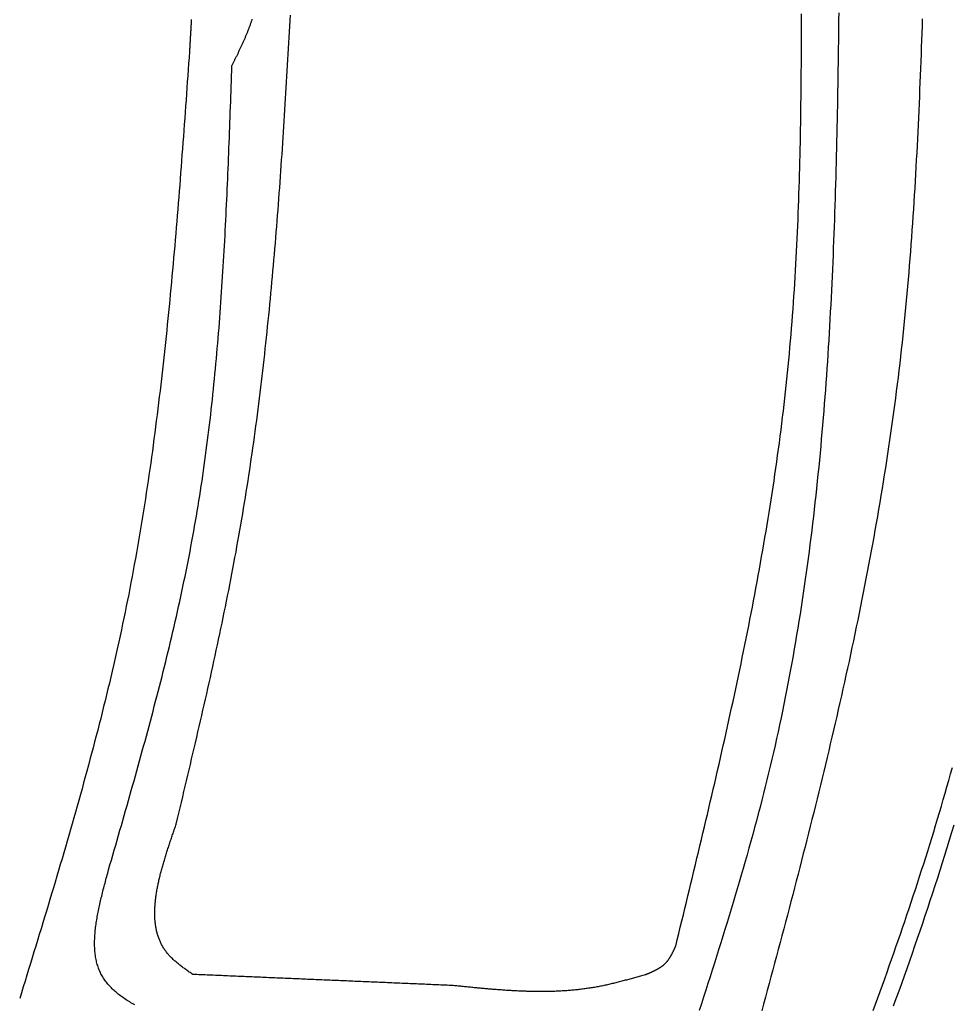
# Model space of a CAD drawing. Extents: x 715 to 7297, y 217 to 5760.
# Tile 77 of 89: x 5252 to 5755, y 3511 to 4042. Entities that reach past the tile are written whole.
import ezdxf

# ---------------------------------------------------------------- set-up
doc = ezdxf.new("R2010")
doc.units = 0
doc.layers.add('CAR', color=1, linetype='CONTINUOUS')

msp = doc.modelspace()

# ---------------------------------------------------------------- linework, layer by layer
at = {"layer": 'CAR'}
for points in [[(5336.19, 3607.72, 0), (5336.88, 3610.64, 0), (5337.58, 3613.57, 0), (5338.27, 3616.49, 0), (5338.97, 3619.42, 0), (5339.67, 3622.34, 0), (5340.36, 3625.27, 0), (5341.05, 3628.2, 0), (5341.75, 3631.12, 0), (5342.44, 3634.05, 0), (5343.13, 3636.98, 0), (5343.82, 3639.9, 0), (5344.51, 3642.83, 0), (5345.2, 3645.76, 0), (5345.88, 3648.68, 0), (5346.56, 3651.61, 0), (5347.25, 3654.54, 0), (5347.93, 3657.47, 0), (5348.6, 3660.4, 0), (5349.28, 3663.33, 0), (5349.95, 3666.25, 0), (5350.62, 3669.18, 0), (5351.29, 3672.11, 0), (5351.96, 3675.04, 0), (5352.62, 3677.98, 0), (5353.28, 3680.91, 0), (5353.93, 3683.84, 0), (5354.59, 3686.77, 0), (5355.24, 3689.7, 0), (5355.88, 3692.64, 0), (5356.52, 3695.57, 0), (5357.16, 3698.51, 0), (5357.8, 3701.44, 0), (5358.43, 3704.38, 0), (5359.06, 3707.31, 0), (5359.68, 3710.25, 0), (5360.3, 3713.19, 0), (5360.91, 3716.13, 0), (5361.52, 3719.07, 0), (5362.12, 3722.01, 0), (5362.72, 3724.95, 0), (5363.32, 3727.89, 0), (5363.91, 3730.83, 0), (5364.49, 3733.77, 0), (5365.07, 3736.72, 0), (5365.64, 3739.66, 0), (5366.21, 3742.61, 0), (5366.77, 3745.55, 0), (5367.33, 3748.5, 0), (5367.88, 3751.45, 0), (5368.43, 3754.4, 0), (5368.96, 3757.35, 0), (5369.5, 3760.3, 0), (5370.02, 3763.25, 0), (5370.54, 3766.2, 0), (5371.05, 3769.16, 0), (5371.56, 3772.11, 0), (5372.06, 3775.07, 0), (5372.55, 3778.03, 0), (5373.03, 3780.98, 0), (5373.51, 3783.94, 0), (5373.98, 3786.9, 0), (5374.45, 3789.86, 0), (5374.91, 3792.83, 0), (5375.36, 3795.79, 0), (5375.81, 3798.75, 0), (5376.25, 3801.72, 0), (5376.69, 3804.68, 0), (5377.12, 3807.65, 0), (5377.54, 3810.62, 0), (5377.96, 3813.59, 0), (5378.37, 3816.56, 0), (5378.78, 3819.53, 0), (5379.18, 3822.5, 0), (5379.57, 3825.47, 0), (5379.96, 3828.44, 0), (5380.35, 3831.42, 0), (5380.73, 3834.39, 0), (5381.1, 3837.37, 0), (5381.47, 3840.34, 0), (5381.83, 3843.32, 0), (5382.19, 3846.3, 0), (5382.54, 3849.28, 0), (5382.89, 3852.26, 0), (5383.23, 3855.24, 0), (5383.57, 3858.22, 0), (5383.9, 3861.2, 0), (5384.23, 3864.18, 0), (5384.56, 3867.16, 0), (5384.87, 3870.15, 0), (5385.19, 3873.13, 0), (5385.5, 3876.12, 0), (5385.81, 3879.1, 0), (5386.11, 3882.09, 0), (5386.4, 3885.08, 0), (5386.7, 3888.06, 0), (5386.99, 3891.05, 0), (5387.27, 3894.04, 0), (5387.55, 3897.03, 0), (5387.83, 3900.02, 0), (5388.1, 3903.01, 0), (5388.37, 3906, 0), (5388.64, 3909, 0), (5388.9, 3911.99, 0), (5389.16, 3914.98, 0), (5389.41, 3917.98, 0), (5389.66, 3920.97, 0), (5389.91, 3923.96, 0), (5390.15, 3926.96, 0), (5390.39, 3929.96, 0), (5390.63, 3932.95, 0), (5390.87, 3935.95, 0), (5391.1, 3938.95, 0), (5391.33, 3941.94, 0), (5391.55, 3944.94, 0), (5391.77, 3947.94, 0), (5391.99, 3950.94, 0), (5392.21, 3953.94, 0), (5392.42, 3956.94, 0), (5392.64, 3959.94, 0), (5392.84, 3962.94, 0), (5393.05, 3965.94, 0), (5393.25, 3968.94, 0), (5393.46, 3971.94, 0), (5393.66, 3974.95, 0), (5393.85, 3977.95, 0), (5394.05, 3980.95, 0), (5394.24, 3983.95, 0), (5394.43, 3986.96, 0), (5394.62, 3989.96, 0), (5394.8, 3992.97, 0), (5394.99, 3995.97, 0), (5395.17, 3998.98, 0), (5395.35, 4001.98, 0), (5395.53, 4004.99, 0), (5395.71, 4007.99, 0), (5395.89, 4011, 0), (5396.06, 4014, 0), (5396.23, 4017.01, 0), (5396.41, 4020.01, 0), (5396.58, 4023.02, 0), (5396.75, 4026.03, 0), (5396.91, 4029.04, 0), (5397.08, 4032.04, 0), (5397.25, 4035.05, 0), (5397.41, 4038.06, 0), (5397.58, 4041.06, 0), (5397.74, 4044.07, 0)], [(5344.33, 4041.74, 0), (5344.31, 4041.28, 0), (5344.28, 4040.81, 0), (5344.25, 4040.34, 0), (5344.22, 4039.88, 0), (5344.2, 4039.41, 0), (5344.17, 4038.94, 0), (5344.14, 4038.47, 0), (5344.12, 4038.01, 0), (5344.09, 4037.54, 0), (5344.06, 4037.07, 0), (5344.04, 4036.6, 0), (5344.01, 4036.14, 0), (5343.98, 4035.67, 0), (5343.95, 4035.2, 0), (5343.93, 4034.74, 0), (5343.9, 4034.27, 0), (5343.87, 4033.8, 0), (5343.85, 4033.33, 0), (5343.82, 4032.87, 0), (5343.79, 4032.4, 0), (5343.77, 4031.93, 0), (5343.74, 4031.47, 0), (5343.71, 4031, 0), (5343.69, 4030.53, 0), (5343.66, 4030.06, 0), (5343.63, 4029.6, 0), (5343.6, 4029.13, 0), (5343.58, 4028.66, 0), (5343.55, 4028.19, 0), (5343.52, 4027.73, 0), (5343.5, 4027.26, 0), (5343.47, 4026.79, 0), (5343.44, 4026.33, 0), (5343.42, 4025.86, 0), (5343.39, 4025.39, 0), (5343.36, 4024.92, 0), (5343.33, 4024.46, 0)], [(5377.05, 4041.78, 0), (5376.92, 4041.39, 0), (5376.8, 4041, 0), (5376.67, 4040.62, 0), (5376.53, 4040.23, 0), (5376.4, 4039.85, 0), (5376.27, 4039.46, 0), (5376.13, 4039.08, 0), (5375.99, 4038.69, 0), (5375.85, 4038.31, 0), (5375.71, 4037.93, 0), (5375.57, 4037.54, 0), (5375.43, 4037.16, 0), (5375.28, 4036.78, 0), (5375.14, 4036.39, 0), (5374.99, 4036.01, 0), (5374.84, 4035.63, 0), (5374.69, 4035.25, 0), (5374.54, 4034.87, 0), (5374.38, 4034.49, 0), (5374.23, 4034.11, 0), (5374.07, 4033.73, 0), (5373.92, 4033.35, 0), (5373.76, 4032.97, 0), (5373.6, 4032.59, 0), (5373.44, 4032.21, 0), (5373.28, 4031.83, 0), (5373.12, 4031.45, 0), (5372.95, 4031.08, 0), (5372.79, 4030.7, 0), (5372.62, 4030.32, 0), (5372.46, 4029.94, 0), (5372.29, 4029.57, 0), (5372.12, 4029.19, 0), (5371.95, 4028.81, 0), (5371.78, 4028.43, 0), (5371.61, 4028.06, 0), (5371.44, 4027.68, 0), (5371.27, 4027.31, 0), (5371.09, 4026.93, 0), (5370.92, 4026.56, 0), (5370.74, 4026.18, 0), (5370.57, 4025.8, 0), (5370.39, 4025.43, 0), (5370.22, 4025.05, 0), (5370.04, 4024.68, 0), (5369.86, 4024.3, 0), (5369.68, 4023.93, 0), (5369.51, 4023.56, 0), (5369.33, 4023.18, 0), (5369.15, 4022.81, 0), (5368.97, 4022.43, 0), (5368.79, 4022.06, 0), (5368.61, 4021.68, 0), (5368.42, 4021.31, 0), (5368.24, 4020.94, 0), (5368.06, 4020.56, 0), (5367.88, 4020.19, 0), (5367.7, 4019.82, 0), (5367.51, 4019.44, 0), (5367.33, 4019.07, 0), (5367.15, 4018.7, 0), (5366.97, 4018.32, 0), (5366.78, 4017.95, 0), (5366.6, 4017.58, 0), (5366.42, 4017.2, 0), (5366.23, 4016.83, 0)], [(5605.56, 3541.95, 0), (5606.38, 3545.33, 0), (5607.2, 3548.71, 0), (5608.02, 3552.09, 0), (5608.84, 3555.47, 0), (5609.66, 3558.85, 0), (5610.48, 3562.23, 0), (5611.3, 3565.61, 0), (5612.11, 3568.99, 0), (5612.93, 3572.37, 0), (5613.75, 3575.75, 0), (5614.56, 3579.13, 0), (5615.38, 3582.51, 0), (5616.19, 3585.89, 0), (5617, 3589.27, 0), (5617.81, 3592.65, 0), (5618.61, 3596.03, 0), (5619.42, 3599.42, 0), (5620.22, 3602.8, 0), (5621.02, 3606.18, 0), (5621.82, 3609.56, 0), (5622.62, 3612.94, 0), (5623.41, 3616.33, 0), (5624.21, 3619.71, 0), (5624.99, 3623.09, 0), (5625.78, 3626.48, 0), (5626.56, 3629.86, 0), (5627.35, 3633.24, 0), (5628.12, 3636.63, 0), (5628.9, 3640.01, 0), (5629.67, 3643.4, 0), (5630.44, 3646.78, 0), (5631.2, 3650.17, 0), (5631.96, 3653.56, 0), (5632.72, 3656.94, 0), (5633.47, 3660.33, 0), (5634.22, 3663.72, 0), (5634.96, 3667.11, 0), (5635.7, 3670.49, 0), (5636.44, 3673.88, 0), (5637.17, 3677.27, 0), (5637.9, 3680.66, 0), (5638.62, 3684.05, 0), (5639.34, 3687.45, 0), (5640.05, 3690.84, 0), (5640.75, 3694.23, 0), (5641.46, 3697.62, 0), (5642.15, 3701.02, 0), (5642.85, 3704.41, 0), (5643.53, 3707.81, 0), (5644.21, 3711.2, 0), (5644.89, 3714.6, 0), (5645.55, 3717.99, 0), (5646.22, 3721.39, 0), (5646.87, 3724.79, 0), (5647.52, 3728.19, 0), (5648.17, 3731.59, 0), (5648.81, 3734.99, 0), (5649.44, 3738.39, 0), (5650.06, 3741.79, 0), (5650.68, 3745.19, 0), (5651.29, 3748.6, 0), (5651.89, 3752, 0), (5652.49, 3755.41, 0), (5653.08, 3758.81, 0), (5653.66, 3762.22, 0), (5654.24, 3765.63, 0), (5654.8, 3769.04, 0), (5655.36, 3772.44, 0), (5655.92, 3775.85, 0), (5656.46, 3779.27, 0), (5657, 3782.68, 0), (5657.52, 3786.09, 0), (5658.04, 3789.5, 0), (5658.55, 3792.92, 0), (5659.06, 3796.33, 0), (5659.55, 3799.75, 0), (5660.03, 3803.17, 0), (5660.51, 3806.59, 0), (5660.98, 3810.01, 0), (5661.44, 3813.43, 0), (5661.89, 3816.85, 0), (5662.33, 3820.27, 0), (5662.76, 3823.69, 0), (5663.18, 3827.12, 0), (5663.59, 3830.55, 0), (5663.99, 3833.97, 0), (5664.38, 3837.4, 0), (5664.76, 3840.83, 0), (5665.13, 3844.26, 0), (5665.5, 3847.69, 0), (5665.85, 3851.12, 0), (5666.19, 3854.56, 0), (5666.52, 3857.99, 0), (5666.84, 3861.43, 0), (5667.15, 3864.87, 0), (5667.45, 3868.3, 0), (5667.74, 3871.74, 0), (5668.02, 3875.19, 0), (5668.29, 3878.63, 0), (5668.56, 3882.07, 0), (5668.81, 3885.51, 0), (5669.06, 3888.96, 0), (5669.29, 3892.4, 0), (5669.52, 3895.85, 0), (5669.74, 3899.3, 0), (5669.95, 3902.75, 0), (5670.15, 3906.2, 0), (5670.35, 3909.65, 0), (5670.54, 3913.1, 0), (5670.72, 3916.55, 0), (5670.89, 3920, 0), (5671.05, 3923.46, 0), (5671.21, 3926.91, 0), (5671.36, 3930.37, 0), (5671.51, 3933.82, 0), (5671.64, 3937.28, 0), (5671.78, 3940.74, 0), (5671.9, 3944.19, 0), (5672.02, 3947.65, 0), (5672.13, 3951.11, 0), (5672.24, 3954.57, 0), (5672.34, 3958.03, 0), (5672.43, 3961.5, 0), (5672.52, 3964.96, 0), (5672.6, 3968.42, 0), (5672.68, 3971.88, 0), (5672.76, 3975.35, 0), (5672.82, 3978.81, 0), (5672.89, 3982.28, 0), (5672.95, 3985.74, 0), (5673, 3989.21, 0), (5673.05, 3992.68, 0), (5673.1, 3996.14, 0), (5673.14, 3999.61, 0), (5673.18, 4003.08, 0), (5673.22, 4006.55, 0), (5673.25, 4010.02, 0), (5673.28, 4013.49, 0), (5673.3, 4016.96, 0), (5673.32, 4020.43, 0), (5673.34, 4023.9, 0), (5673.36, 4027.37, 0), (5673.37, 4030.84, 0), (5673.38, 4034.31, 0), (5673.39, 4037.78, 0), (5673.4, 4041.25, 0), (5673.41, 4044.72, 0)], [(5693.46, 4045.31, 0), (5693.41, 4041.46, 0), (5693.37, 4037.6, 0), (5693.32, 4033.75, 0), (5693.26, 4029.9, 0), (5693.21, 4026.05, 0), (5693.16, 4022.19, 0), (5693.1, 4018.34, 0), (5693.04, 4014.49, 0), (5692.98, 4010.64, 0), (5692.91, 4006.79, 0), (5692.85, 4002.94, 0), (5692.78, 3999.09, 0), (5692.71, 3995.24, 0), (5692.63, 3991.39, 0), (5692.56, 3987.55, 0), (5692.48, 3983.7, 0), (5692.39, 3979.85, 0), (5692.31, 3976.01, 0), (5692.22, 3972.16, 0), (5692.12, 3968.32, 0), (5692.03, 3964.47, 0), (5691.92, 3960.63, 0), (5691.82, 3956.79, 0), (5691.71, 3952.94, 0), (5691.6, 3949.1, 0), (5691.48, 3945.26, 0), (5691.36, 3941.42, 0), (5691.23, 3937.59, 0), (5691.1, 3933.75, 0), (5690.97, 3929.91, 0), (5690.82, 3926.07, 0), (5690.68, 3922.24, 0), (5690.53, 3918.41, 0), (5690.37, 3914.57, 0), (5690.21, 3910.74, 0), (5690.04, 3906.91, 0), (5689.87, 3903.08, 0), (5689.69, 3899.25, 0), (5689.51, 3895.42, 0), (5689.32, 3891.6, 0), (5689.12, 3887.77, 0), (5688.92, 3883.95, 0), (5688.71, 3880.12, 0), (5688.5, 3876.3, 0), (5688.27, 3872.48, 0), (5688.05, 3868.66, 0), (5687.81, 3864.85, 0), (5687.57, 3861.03, 0), (5687.32, 3857.21, 0), (5687.06, 3853.4, 0), (5686.8, 3849.59, 0), (5686.53, 3845.78, 0), (5686.25, 3841.97, 0), (5685.96, 3838.16, 0), (5685.66, 3834.35, 0), (5685.36, 3830.54, 0), (5685.05, 3826.74, 0), (5684.73, 3822.94, 0), (5684.41, 3819.14, 0), (5684.07, 3815.34, 0), (5683.73, 3811.54, 0), (5683.37, 3807.74, 0), (5683.01, 3803.95, 0), (5682.64, 3800.16, 0), (5682.26, 3796.37, 0), (5681.87, 3792.58, 0), (5681.47, 3788.79, 0), (5681.07, 3785, 0), (5680.65, 3781.22, 0), (5680.22, 3777.44, 0), (5679.79, 3773.66, 0), (5679.34, 3769.88, 0), (5678.88, 3766.1, 0), (5678.42, 3762.33, 0), (5677.94, 3758.56, 0), (5677.45, 3754.79, 0), (5676.96, 3751.02, 0), (5676.45, 3747.25, 0), (5675.93, 3743.49, 0), (5675.4, 3739.72, 0), (5674.86, 3735.96, 0), (5674.31, 3732.2, 0), (5673.74, 3728.45, 0), (5673.17, 3724.69, 0), (5672.58, 3720.94, 0), (5671.98, 3717.19, 0), (5671.37, 3713.44, 0), (5670.75, 3709.7, 0), (5670.12, 3705.96, 0), (5669.47, 3702.21, 0), (5668.82, 3698.48, 0), (5668.15, 3694.74, 0), (5667.46, 3691.01, 0), (5666.77, 3687.27, 0), (5666.06, 3683.54, 0), (5665.34, 3679.82, 0), (5664.61, 3676.09, 0), (5663.86, 3672.37, 0), (5663.1, 3668.65, 0), (5662.33, 3664.94, 0), (5661.54, 3661.22, 0), (5660.74, 3657.51, 0), (5659.93, 3653.8, 0), (5659.1, 3650.09, 0), (5658.26, 3646.39, 0), (5657.4, 3642.69, 0), (5656.53, 3638.99, 0), (5655.65, 3635.29, 0), (5654.75, 3631.6, 0), (5653.84, 3627.91, 0), (5652.91, 3624.22, 0), (5651.97, 3620.54, 0), (5651.02, 3616.85, 0), (5650.06, 3613.17, 0), (5649.08, 3609.49, 0), (5648.09, 3605.82, 0), (5647.09, 3602.14, 0), (5646.08, 3598.47, 0), (5645.06, 3594.8, 0), (5644.03, 3591.13, 0), (5642.99, 3587.46, 0), (5641.94, 3583.8, 0), (5640.88, 3580.14, 0), (5639.81, 3576.47, 0), (5638.73, 3572.81, 0), (5637.65, 3569.16, 0), (5636.55, 3565.5, 0), (5635.45, 3561.85, 0), (5634.34, 3558.19, 0), (5633.23, 3554.54, 0), (5632.11, 3550.89, 0), (5630.98, 3547.24, 0), (5629.84, 3543.59, 0), (5628.7, 3539.94, 0), (5627.56, 3536.29, 0), (5626.41, 3532.65, 0), (5625.25, 3529, 0), (5624.1, 3525.36, 0), (5622.93, 3521.71, 0), (5621.77, 3518.07, 0), (5620.6, 3514.43, 0), (5619.43, 3510.79, 0), (5618.25, 3507.15, 0)], [(5738.51, 4041.96, 0), (5738.38, 4038.16, 0), (5738.25, 4034.35, 0), (5738.11, 4030.54, 0), (5737.98, 4026.73, 0), (5737.84, 4022.93, 0), (5737.69, 4019.12, 0), (5737.55, 4015.32, 0), (5737.4, 4011.51, 0), (5737.24, 4007.71, 0), (5737.09, 4003.9, 0), (5736.93, 4000.1, 0), (5736.76, 3996.3, 0), (5736.6, 3992.49, 0), (5736.42, 3988.69, 0), (5736.25, 3984.89, 0), (5736.07, 3981.09, 0), (5735.88, 3977.29, 0), (5735.69, 3973.49, 0), (5735.49, 3969.69, 0), (5735.29, 3965.89, 0), (5735.08, 3962.1, 0), (5734.87, 3958.3, 0), (5734.65, 3954.5, 0), (5734.43, 3950.71, 0), (5734.2, 3946.92, 0), (5733.96, 3943.12, 0), (5733.72, 3939.33, 0), (5733.47, 3935.54, 0), (5733.21, 3931.75, 0), (5732.94, 3927.96, 0), (5732.67, 3924.17, 0), (5732.39, 3920.38, 0), (5732.11, 3916.6, 0), (5731.81, 3912.81, 0), (5731.51, 3909.03, 0), (5731.2, 3905.25, 0), (5730.88, 3901.47, 0), (5730.55, 3897.68, 0), (5730.21, 3893.91, 0), (5729.87, 3890.13, 0), (5729.52, 3886.35, 0), (5729.15, 3882.58, 0), (5728.78, 3878.8, 0), (5728.4, 3875.03, 0), (5728.01, 3871.26, 0), (5727.6, 3867.49, 0), (5727.19, 3863.72, 0), (5726.77, 3859.95, 0), (5726.34, 3856.19, 0), (5725.89, 3852.42, 0), (5725.44, 3848.66, 0), (5724.97, 3844.9, 0), (5724.5, 3841.14, 0), (5724.01, 3837.38, 0), (5723.52, 3833.62, 0), (5723.01, 3829.87, 0), (5722.5, 3826.11, 0), (5721.98, 3822.36, 0), (5721.44, 3818.61, 0), (5720.9, 3814.86, 0), (5720.34, 3811.11, 0), (5719.78, 3807.36, 0), (5719.21, 3803.61, 0), (5718.63, 3799.87, 0), (5718.03, 3796.12, 0), (5717.43, 3792.38, 0), (5716.83, 3788.64, 0), (5716.21, 3784.9, 0), (5715.58, 3781.16, 0), (5714.95, 3777.42, 0), (5714.3, 3773.69, 0), (5713.65, 3769.95, 0), (5712.99, 3766.22, 0), (5712.32, 3762.49, 0), (5711.65, 3758.75, 0), (5710.96, 3755.02, 0), (5710.27, 3751.29, 0), (5709.57, 3747.56, 0), (5708.86, 3743.84, 0), (5708.14, 3740.11, 0), (5707.42, 3736.39, 0), (5706.69, 3732.66, 0), (5705.95, 3728.94, 0), (5705.2, 3725.22, 0), (5704.45, 3721.49, 0), (5703.69, 3717.77, 0), (5702.92, 3714.06, 0), (5702.15, 3710.34, 0), (5701.37, 3706.62, 0), (5700.58, 3702.9, 0), (5699.79, 3699.19, 0), (5698.99, 3695.47, 0), (5698.18, 3691.76, 0), (5697.37, 3688.05, 0), (5696.55, 3684.33, 0), (5695.73, 3680.62, 0), (5694.89, 3676.91, 0), (5694.06, 3673.2, 0), (5693.21, 3669.49, 0), (5692.37, 3665.79, 0), (5691.51, 3662.08, 0), (5690.65, 3658.37, 0), (5689.79, 3654.67, 0), (5688.92, 3650.96, 0), (5688.04, 3647.26, 0), (5687.16, 3643.55, 0), (5686.28, 3639.85, 0), (5685.39, 3636.15, 0), (5684.49, 3632.45, 0), (5683.59, 3628.75, 0), (5682.69, 3625.05, 0), (5681.78, 3621.35, 0), (5680.87, 3617.65, 0), (5679.95, 3613.95, 0), (5679.03, 3610.25, 0), (5678.1, 3606.55, 0), (5677.17, 3602.86, 0), (5676.24, 3599.16, 0), (5675.3, 3595.47, 0), (5674.36, 3591.77, 0), (5673.41, 3588.08, 0), (5672.46, 3584.38, 0), (5671.51, 3580.69, 0), (5670.56, 3577, 0), (5669.6, 3573.3, 0), (5668.64, 3569.61, 0), (5667.67, 3565.92, 0), (5666.71, 3562.23, 0), (5665.74, 3558.54, 0), (5664.76, 3554.85, 0), (5663.79, 3551.16, 0), (5662.81, 3547.47, 0), (5661.83, 3543.78, 0), (5660.85, 3540.09, 0), (5659.86, 3536.4, 0), (5658.87, 3532.71, 0), (5657.88, 3529.02, 0), (5656.89, 3525.33, 0), (5655.9, 3521.64, 0), (5654.91, 3517.96, 0), (5653.91, 3514.27, 0), (5652.91, 3510.58, 0), (5651.91, 3506.9, 0)], [(5343.33, 4024.46, 0), (5343.1, 4021.18, 0), (5342.87, 4017.9, 0), (5342.64, 4014.62, 0), (5342.4, 4011.34, 0), (5342.17, 4008.06, 0), (5341.94, 4004.78, 0), (5341.7, 4001.5, 0), (5341.47, 3998.22, 0), (5341.23, 3994.94, 0), (5340.99, 3991.67, 0), (5340.76, 3988.39, 0), (5340.52, 3985.11, 0), (5340.28, 3981.83, 0), (5340.04, 3978.55, 0), (5339.79, 3975.28, 0), (5339.55, 3972, 0), (5339.3, 3968.72, 0), (5339.06, 3965.45, 0), (5338.81, 3962.17, 0), (5338.56, 3958.9, 0), (5338.3, 3955.62, 0), (5338.05, 3952.35, 0), (5337.79, 3949.07, 0), (5337.53, 3945.8, 0), (5337.27, 3942.52, 0), (5337.01, 3939.25, 0), (5336.74, 3935.98, 0), (5336.47, 3932.71, 0), (5336.2, 3929.43, 0), (5335.92, 3926.16, 0), (5335.64, 3922.89, 0), (5335.36, 3919.62, 0), (5335.08, 3916.35, 0), (5334.79, 3913.08, 0), (5334.5, 3909.82, 0), (5334.21, 3906.55, 0), (5333.91, 3903.28, 0), (5333.61, 3900.02, 0), (5333.3, 3896.75, 0), (5333, 3893.49, 0), (5332.68, 3890.22, 0), (5332.37, 3886.96, 0), (5332.05, 3883.7, 0), (5331.72, 3880.44, 0), (5331.39, 3877.18, 0), (5331.06, 3873.92, 0), (5330.72, 3870.66, 0), (5330.38, 3867.4, 0), (5330.03, 3864.14, 0), (5329.68, 3860.89, 0), (5329.32, 3857.63, 0), (5328.96, 3854.38, 0), (5328.59, 3851.12, 0), (5328.22, 3847.87, 0), (5327.84, 3844.62, 0), (5327.46, 3841.37, 0), (5327.07, 3838.12, 0), (5326.68, 3834.87, 0), (5326.28, 3831.63, 0), (5325.87, 3828.38, 0), (5325.46, 3825.14, 0), (5325.04, 3821.89, 0), (5324.62, 3818.65, 0), (5324.19, 3815.41, 0), (5323.76, 3812.17, 0), (5323.31, 3808.93, 0), (5322.87, 3805.69, 0), (5322.41, 3802.46, 0), (5321.95, 3799.22, 0), (5321.48, 3795.99, 0), (5321.01, 3792.76, 0), (5320.52, 3789.53, 0), (5320.03, 3786.3, 0), (5319.54, 3783.07, 0), (5319.03, 3779.84, 0), (5318.52, 3776.62, 0), (5318, 3773.39, 0), (5317.48, 3770.17, 0), (5316.95, 3766.95, 0), (5316.4, 3763.73, 0), (5315.85, 3760.51, 0), (5315.3, 3757.29, 0), (5314.73, 3754.08, 0), (5314.16, 3750.87, 0), (5313.58, 3747.65, 0), (5312.99, 3744.44, 0), (5312.39, 3741.24, 0), (5311.78, 3738.03, 0), (5311.17, 3734.82, 0), (5310.55, 3731.62, 0), (5309.91, 3728.42, 0), (5309.27, 3725.22, 0), (5308.62, 3722.02, 0), (5307.96, 3718.82, 0), (5307.29, 3715.63, 0), (5306.62, 3712.44, 0), (5305.93, 3709.25, 0), (5305.23, 3706.06, 0), (5304.53, 3702.87, 0), (5303.82, 3699.68, 0), (5303.09, 3696.5, 0), (5302.37, 3693.31, 0), (5301.63, 3690.13, 0), (5300.88, 3686.95, 0), (5300.13, 3683.77, 0), (5299.37, 3680.6, 0), (5298.6, 3677.42, 0), (5297.82, 3674.25, 0), (5297.04, 3671.08, 0), (5296.25, 3667.91, 0), (5295.45, 3664.74, 0), (5294.65, 3661.57, 0), (5293.84, 3658.4, 0), (5293.02, 3655.23, 0), (5292.2, 3652.07, 0), (5291.37, 3648.91, 0), (5290.53, 3645.74, 0), (5289.69, 3642.58, 0), (5288.84, 3639.42, 0), (5287.99, 3636.26, 0), (5287.13, 3633.11, 0), (5286.26, 3629.95, 0), (5285.4, 3626.79, 0), (5284.52, 3623.64, 0), (5283.64, 3620.48, 0), (5282.76, 3617.33, 0), (5281.87, 3614.18, 0), (5280.97, 3611.03, 0), (5280.07, 3607.88, 0), (5279.17, 3604.73, 0), (5278.27, 3601.58, 0), (5277.35, 3598.43, 0), (5276.44, 3595.29, 0), (5275.52, 3592.14, 0), (5274.6, 3588.99, 0), (5273.67, 3585.85, 0), (5272.75, 3582.7, 0), (5271.82, 3579.56, 0), (5270.88, 3576.42, 0), (5269.94, 3573.27, 0), (5269, 3570.13, 0), (5268.06, 3566.99, 0), (5267.12, 3563.85, 0), (5266.17, 3560.71, 0), (5265.22, 3557.57, 0), (5264.27, 3554.43, 0), (5263.31, 3551.29, 0), (5262.36, 3548.15, 0), (5261.4, 3545.01, 0), (5260.44, 3541.87, 0), (5259.49, 3538.73, 0), (5258.52, 3535.6, 0), (5257.56, 3532.46, 0), (5256.6, 3529.32, 0), (5255.64, 3526.18, 0), (5254.67, 3523.04, 0), (5253.71, 3519.91, 0), (5252.75, 3516.77, 0), (5251.78, 3513.63, 0)], [(5299.7, 3582.99, 0), (5300.47, 3585.66, 0), (5301.24, 3588.33, 0), (5302.01, 3591, 0), (5302.78, 3593.67, 0), (5303.55, 3596.34, 0), (5304.32, 3599.01, 0), (5305.08, 3601.69, 0), (5305.85, 3604.36, 0), (5306.62, 3607.03, 0), (5307.38, 3609.7, 0), (5308.14, 3612.37, 0), (5308.91, 3615.04, 0), (5309.67, 3617.72, 0), (5310.43, 3620.39, 0), (5311.18, 3623.06, 0), (5311.94, 3625.74, 0), (5312.69, 3628.41, 0), (5313.44, 3631.08, 0), (5314.19, 3633.76, 0), (5314.94, 3636.43, 0), (5315.68, 3639.11, 0), (5316.42, 3641.78, 0), (5317.16, 3644.46, 0), (5317.9, 3647.13, 0), (5318.63, 3649.81, 0), (5319.36, 3652.49, 0), (5320.09, 3655.17, 0), (5320.81, 3657.85, 0), (5321.53, 3660.52, 0), (5322.25, 3663.2, 0), (5322.96, 3665.88, 0), (5323.67, 3668.57, 0), (5324.38, 3671.25, 0), (5325.08, 3673.93, 0), (5325.78, 3676.61, 0), (5326.47, 3679.29, 0), (5327.16, 3681.98, 0), (5327.84, 3684.66, 0), (5328.52, 3687.35, 0), (5329.19, 3690.04, 0), (5329.86, 3692.72, 0), (5330.53, 3695.41, 0), (5331.19, 3698.1, 0), (5331.84, 3700.79, 0), (5332.49, 3703.48, 0), (5333.13, 3706.17, 0), (5333.77, 3708.87, 0), (5334.4, 3711.56, 0), (5335.03, 3714.25, 0), (5335.65, 3716.95, 0), (5336.26, 3719.65, 0), (5336.87, 3722.34, 0), (5337.47, 3725.04, 0), (5338.07, 3727.74, 0), (5338.66, 3730.44, 0), (5339.24, 3733.14, 0), (5339.81, 3735.85, 0), (5340.38, 3738.55, 0), (5340.94, 3741.26, 0), (5341.49, 3743.96, 0), (5342.04, 3746.67, 0), (5342.58, 3749.38, 0), (5343.11, 3752.09, 0), (5343.63, 3754.8, 0), (5344.15, 3757.51, 0), (5344.65, 3760.23, 0), (5345.15, 3762.94, 0), (5345.65, 3765.66, 0), (5346.13, 3768.38, 0), (5346.6, 3771.1, 0), (5347.07, 3773.82, 0), (5347.53, 3776.54, 0), (5347.98, 3779.26, 0), (5348.42, 3781.99, 0), (5348.85, 3784.71, 0), (5349.28, 3787.44, 0), (5349.69, 3790.17, 0), (5350.1, 3792.9, 0), (5350.51, 3795.63, 0), (5350.9, 3798.36, 0), (5351.29, 3801.1, 0), (5351.67, 3803.83, 0), (5352.04, 3806.57, 0), (5352.4, 3809.3, 0), (5352.76, 3812.04, 0), (5353.11, 3814.78, 0), (5353.46, 3817.52, 0), (5353.8, 3820.27, 0), (5354.13, 3823.01, 0), (5354.45, 3825.75, 0), (5354.77, 3828.5, 0), (5355.08, 3831.24, 0), (5355.38, 3833.99, 0), (5355.68, 3836.74, 0), (5355.97, 3839.49, 0), (5356.26, 3842.24, 0), (5356.54, 3844.99, 0), (5356.82, 3847.74, 0), (5357.08, 3850.5, 0), (5357.35, 3853.25, 0), (5357.61, 3856, 0), (5357.86, 3858.76, 0), (5358.1, 3861.52, 0), (5358.35, 3864.27, 0), (5358.58, 3867.03, 0), (5358.81, 3869.79, 0), (5359.04, 3872.55, 0), (5359.26, 3875.31, 0), (5359.48, 3878.08, 0), (5359.69, 3880.84, 0), (5359.89, 3883.6, 0), (5360.1, 3886.37, 0), (5360.29, 3889.13, 0), (5360.49, 3891.9, 0), (5360.68, 3894.66, 0), (5360.86, 3897.43, 0), (5361.04, 3900.2, 0), (5361.22, 3902.96, 0), (5361.39, 3905.73, 0), (5361.56, 3908.5, 0), (5361.73, 3911.27, 0), (5361.89, 3914.04, 0), (5362.05, 3916.81, 0), (5362.21, 3919.59, 0), (5362.36, 3922.36, 0), (5362.51, 3925.13, 0), (5362.65, 3927.9, 0), (5362.8, 3930.68, 0), (5362.94, 3933.45, 0), (5363.07, 3936.23, 0), (5363.21, 3939, 0), (5363.34, 3941.78, 0), (5363.47, 3944.55, 0), (5363.59, 3947.33, 0), (5363.72, 3950.11, 0), (5363.84, 3952.89, 0), (5363.96, 3955.66, 0), (5364.08, 3958.44, 0), (5364.19, 3961.22, 0), (5364.31, 3964, 0), (5364.42, 3966.78, 0), (5364.53, 3969.56, 0), (5364.64, 3972.33, 0), (5364.74, 3975.11, 0), (5364.85, 3977.89, 0), (5364.95, 3980.67, 0), (5365.06, 3983.45, 0), (5365.16, 3986.24, 0), (5365.26, 3989.02, 0), (5365.36, 3991.8, 0), (5365.46, 3994.58, 0), (5365.56, 3997.36, 0), (5365.66, 4000.14, 0), (5365.75, 4002.92, 0), (5365.85, 4005.7, 0), (5365.95, 4008.48, 0), (5366.04, 4011.27, 0), (5366.14, 4014.05, 0), (5366.23, 4016.83, 0)], [(5712.11, 3507.2, 0), (5713.35, 3510.63, 0), (5714.59, 3514.05, 0), (5715.83, 3517.48, 0), (5717.06, 3520.9, 0), (5718.28, 3524.33, 0), (5719.5, 3527.76, 0), (5720.72, 3531.19, 0), (5721.93, 3534.62, 0), (5723.13, 3538.06, 0), (5724.33, 3541.49, 0), (5725.52, 3544.93, 0), (5726.7, 3548.36, 0), (5727.88, 3551.8, 0), (5729.05, 3555.24, 0), (5730.22, 3558.68, 0), (5731.37, 3562.12, 0), (5732.52, 3565.56, 0), (5733.67, 3569.01, 0), (5734.8, 3572.45, 0), (5735.93, 3575.9, 0), (5737.05, 3579.35, 0), (5738.16, 3582.8, 0), (5739.27, 3586.25, 0), (5740.36, 3589.71, 0), (5741.45, 3593.16, 0), (5742.53, 3596.62, 0), (5743.6, 3600.08, 0), (5744.66, 3603.54, 0), (5745.72, 3607.01, 0), (5746.76, 3610.47, 0), (5747.79, 3613.94, 0), (5748.82, 3617.41, 0), (5749.83, 3620.88, 0), (5750.84, 3624.35, 0), (5751.83, 3627.82, 0), (5752.82, 3631.3, 0), (5753.79, 3634.78, 0), (5754.76, 3638.26, 0)], [(5345.11, 3526.62, 0), (5344.64, 3526.94, 0), (5344.17, 3527.27, 0), (5343.7, 3527.6, 0), (5343.23, 3527.93, 0), (5342.76, 3528.26, 0), (5342.3, 3528.59, 0), (5341.83, 3528.92, 0), (5341.37, 3529.25, 0), (5340.91, 3529.58, 0), (5340.46, 3529.91, 0), (5340, 3530.25, 0), (5339.55, 3530.58, 0), (5339.1, 3530.92, 0), (5338.66, 3531.26, 0), (5338.22, 3531.6, 0), (5337.78, 3531.94, 0), (5337.35, 3532.29, 0), (5336.93, 3532.63, 0), (5336.5, 3532.98, 0), (5336.09, 3533.33, 0), (5335.68, 3533.69, 0), (5335.27, 3534.04, 0), (5334.88, 3534.4, 0), (5334.49, 3534.76, 0), (5334.1, 3535.13, 0), (5333.72, 3535.5, 0), (5333.35, 3535.87, 0), (5332.99, 3536.24, 0), (5332.64, 3536.62, 0), (5332.29, 3537, 0), (5331.95, 3537.39, 0), (5331.62, 3537.78, 0), (5331.3, 3538.17, 0), (5330.99, 3538.57, 0), (5330.69, 3538.97, 0), (5330.39, 3539.38, 0), (5330.1, 3539.78, 0), (5329.83, 3540.2, 0), (5329.56, 3540.61, 0), (5329.29, 3541.03, 0), (5329.04, 3541.45, 0), (5328.79, 3541.88, 0), (5328.55, 3542.31, 0), (5328.32, 3542.74, 0), (5328.1, 3543.18, 0), (5327.88, 3543.62, 0), (5327.67, 3544.06, 0), (5327.47, 3544.51, 0), (5327.28, 3544.95, 0), (5327.09, 3545.41, 0), (5326.91, 3545.86, 0), (5326.74, 3546.32, 0), (5326.58, 3546.79, 0), (5326.42, 3547.25, 0), (5326.27, 3547.72, 0), (5326.13, 3548.19, 0), (5325.99, 3548.67, 0), (5325.86, 3549.14, 0), (5325.74, 3549.62, 0), (5325.62, 3550.11, 0), (5325.52, 3550.59, 0), (5325.41, 3551.08, 0), (5325.32, 3551.58, 0), (5325.23, 3552.07, 0), (5325.14, 3552.57, 0), (5325.07, 3553.07, 0), (5325, 3553.57, 0), (5324.93, 3554.08, 0), (5324.87, 3554.59, 0), (5324.82, 3555.1, 0), (5324.77, 3555.62, 0), (5324.73, 3556.13, 0), (5324.7, 3556.65, 0), (5324.67, 3557.17, 0), (5324.65, 3557.7, 0), (5324.63, 3558.23, 0), (5324.62, 3558.75, 0), (5324.61, 3559.29, 0), (5324.61, 3559.82, 0), (5324.61, 3560.36, 0), (5324.62, 3560.9, 0), (5324.64, 3561.44, 0), (5324.66, 3561.98, 0), (5324.68, 3562.53, 0), (5324.71, 3563.08, 0), (5324.75, 3563.63, 0), (5324.79, 3564.18, 0), (5324.83, 3564.73, 0), (5324.88, 3565.29, 0), (5324.94, 3565.85, 0), (5325, 3566.41, 0), (5325.06, 3566.97, 0), (5325.13, 3567.54, 0), (5325.2, 3568.1, 0), (5325.28, 3568.67, 0), (5325.36, 3569.24, 0), (5325.44, 3569.82, 0), (5325.53, 3570.39, 0), (5325.63, 3570.97, 0), (5325.72, 3571.54, 0), (5325.82, 3572.12, 0), (5325.93, 3572.7, 0), (5326.04, 3573.29, 0), (5326.15, 3573.87, 0), (5326.27, 3574.46, 0), (5326.39, 3575.05, 0), (5326.51, 3575.64, 0), (5326.64, 3576.23, 0), (5326.77, 3576.82, 0), (5326.9, 3577.41, 0), (5327.04, 3578.01, 0), (5327.18, 3578.61, 0), (5327.33, 3579.2, 0), (5327.47, 3579.8, 0), (5327.62, 3580.4, 0), (5327.78, 3581.01, 0), (5327.93, 3581.61, 0), (5328.09, 3582.21, 0), (5328.25, 3582.82, 0), (5328.41, 3583.43, 0), (5328.58, 3584.04, 0), (5328.75, 3584.65, 0), (5328.92, 3585.26, 0), (5329.1, 3585.87, 0), (5329.27, 3586.48, 0), (5329.45, 3587.09, 0), (5329.63, 3587.71, 0), (5329.81, 3588.32, 0), (5330, 3588.94, 0), (5330.19, 3589.56, 0), (5330.38, 3590.18, 0), (5330.57, 3590.8, 0), (5330.76, 3591.42, 0), (5330.95, 3592.04, 0), (5331.15, 3592.66, 0), (5331.35, 3593.28, 0), (5331.55, 3593.9, 0), (5331.75, 3594.53, 0), (5331.95, 3595.15, 0), (5332.15, 3595.77, 0), (5332.36, 3596.4, 0), (5332.56, 3597.03, 0), (5332.77, 3597.65, 0), (5332.98, 3598.28, 0), (5333.19, 3598.91, 0), (5333.4, 3599.53, 0), (5333.61, 3600.16, 0), (5333.82, 3600.79, 0), (5334.03, 3601.42, 0), (5334.25, 3602.05, 0), (5334.46, 3602.68, 0), (5334.68, 3603.31, 0), (5334.89, 3603.93, 0), (5335.11, 3604.56, 0), (5335.32, 3605.19, 0), (5335.54, 3605.82, 0), (5335.75, 3606.45, 0), (5335.97, 3607.09, 0), (5336.19, 3607.72, 0)], [(5723.04, 3509.63, 0), (5724.5, 3513.68, 0), (5725.96, 3517.73, 0), (5727.42, 3521.79, 0), (5728.86, 3525.84, 0), (5730.3, 3529.9, 0), (5731.73, 3533.96, 0), (5733.15, 3538.02, 0), (5734.56, 3542.08, 0), (5735.96, 3546.15, 0), (5737.35, 3550.22, 0), (5738.74, 3554.28, 0), (5740.11, 3558.35, 0), (5741.47, 3562.43, 0), (5742.83, 3566.5, 0), (5744.17, 3570.58, 0), (5745.5, 3574.66, 0), (5746.82, 3578.74, 0), (5748.13, 3582.82, 0), (5749.42, 3586.91, 0), (5750.71, 3591, 0), (5751.98, 3595.09, 0), (5753.24, 3599.18, 0), (5754.48, 3603.28, 0), (5755.72, 3607.38, 0)], [(5313.86, 3510.2, 0), (5313.16, 3510.58, 0), (5312.47, 3510.97, 0), (5311.79, 3511.37, 0), (5311.12, 3511.77, 0), (5310.46, 3512.17, 0), (5309.8, 3512.58, 0), (5309.16, 3512.99, 0), (5308.52, 3513.41, 0), (5307.9, 3513.84, 0), (5307.28, 3514.27, 0), (5306.68, 3514.7, 0), (5306.08, 3515.15, 0), (5305.5, 3515.59, 0), (5304.93, 3516.04, 0), (5304.36, 3516.5, 0), (5303.81, 3516.97, 0), (5303.27, 3517.44, 0), (5302.74, 3517.91, 0), (5302.22, 3518.39, 0), (5301.72, 3518.88, 0), (5301.22, 3519.38, 0), (5300.74, 3519.88, 0), (5300.27, 3520.38, 0), (5299.81, 3520.9, 0), (5299.37, 3521.42, 0), (5298.93, 3521.94, 0), (5298.51, 3522.48, 0), (5298.1, 3523.02, 0), (5297.71, 3523.56, 0), (5297.33, 3524.12, 0), (5296.96, 3524.68, 0), (5296.6, 3525.25, 0), (5296.26, 3525.83, 0), (5295.93, 3526.41, 0), (5295.62, 3527, 0), (5295.32, 3527.6, 0), (5295.04, 3528.2, 0), (5294.77, 3528.82, 0), (5294.51, 3529.44, 0), (5294.27, 3530.07, 0), (5294.04, 3530.7, 0), (5293.83, 3531.35, 0), (5293.63, 3532, 0), (5293.44, 3532.66, 0), (5293.27, 3533.33, 0), (5293.11, 3534, 0), (5292.97, 3534.68, 0), (5292.84, 3535.37, 0), (5292.72, 3536.06, 0), (5292.61, 3536.76, 0), (5292.51, 3537.47, 0), (5292.43, 3538.18, 0), (5292.36, 3538.9, 0), (5292.3, 3539.63, 0), (5292.25, 3540.36, 0), (5292.21, 3541.1, 0), (5292.19, 3541.84, 0), (5292.17, 3542.59, 0), (5292.17, 3543.35, 0), (5292.17, 3544.11, 0), (5292.19, 3544.87, 0), (5292.21, 3545.65, 0), (5292.25, 3546.42, 0), (5292.29, 3547.2, 0), (5292.34, 3547.99, 0), (5292.4, 3548.78, 0), (5292.47, 3549.58, 0), (5292.55, 3550.38, 0), (5292.64, 3551.18, 0), (5292.74, 3551.99, 0), (5292.84, 3552.8, 0), (5292.95, 3553.62, 0), (5293.07, 3554.44, 0), (5293.19, 3555.27, 0), (5293.33, 3556.09, 0), (5293.47, 3556.93, 0), (5293.61, 3557.76, 0), (5293.76, 3558.6, 0), (5293.92, 3559.44, 0), (5294.09, 3560.29, 0), (5294.26, 3561.14, 0), (5294.43, 3561.99, 0), (5294.61, 3562.84, 0), (5294.8, 3563.7, 0), (5294.99, 3564.56, 0), (5295.18, 3565.42, 0), (5295.38, 3566.28, 0), (5295.58, 3567.15, 0), (5295.79, 3568.02, 0), (5296, 3568.89, 0), (5296.22, 3569.76, 0), (5296.43, 3570.63, 0), (5296.65, 3571.51, 0), (5296.88, 3572.39, 0), (5297.1, 3573.27, 0), (5297.33, 3574.15, 0), (5297.56, 3575.03, 0), (5297.8, 3575.91, 0), (5298.03, 3576.79, 0), (5298.27, 3577.68, 0), (5298.5, 3578.56, 0), (5298.74, 3579.44, 0), (5298.98, 3580.33, 0), (5299.22, 3581.22, 0), (5299.46, 3582.1, 0), (5299.7, 3582.99, 0)], [(5589.08, 3526.49, 0), (5589.23, 3526.55, 0), (5589.37, 3526.61, 0), (5589.51, 3526.67, 0), (5589.65, 3526.73, 0), (5589.79, 3526.79, 0), (5589.94, 3526.84, 0), (5590.08, 3526.9, 0), (5590.22, 3526.96, 0), (5590.36, 3527.02, 0), (5590.5, 3527.08, 0), (5590.64, 3527.14, 0), (5590.79, 3527.2, 0), (5590.93, 3527.26, 0), (5591.07, 3527.32, 0), (5591.21, 3527.38, 0), (5591.35, 3527.44, 0), (5591.49, 3527.5, 0), (5591.63, 3527.56, 0), (5591.77, 3527.62, 0), (5591.91, 3527.68, 0), (5592.05, 3527.74, 0), (5592.19, 3527.8, 0), (5592.33, 3527.87, 0), (5592.47, 3527.93, 0), (5592.61, 3527.99, 0), (5592.74, 3528.05, 0), (5592.88, 3528.12, 0), (5593.02, 3528.18, 0), (5593.16, 3528.24, 0), (5593.29, 3528.31, 0), (5593.43, 3528.37, 0), (5593.57, 3528.43, 0), (5593.7, 3528.5, 0), (5593.84, 3528.56, 0), (5593.97, 3528.63, 0), (5594.11, 3528.7, 0), (5594.24, 3528.76, 0), (5594.38, 3528.83, 0), (5594.51, 3528.9, 0), (5594.65, 3528.96, 0), (5594.78, 3529.03, 0), (5594.91, 3529.1, 0), (5595.04, 3529.17, 0), (5595.17, 3529.24, 0), (5595.3, 3529.31, 0), (5595.43, 3529.38, 0), (5595.56, 3529.45, 0), (5595.69, 3529.52, 0), (5595.82, 3529.59, 0), (5595.95, 3529.67, 0), (5596.08, 3529.74, 0), (5596.21, 3529.81, 0), (5596.33, 3529.89, 0), (5596.46, 3529.96, 0), (5596.58, 3530.04, 0), (5596.71, 3530.11, 0), (5596.83, 3530.19, 0), (5596.95, 3530.27, 0), (5597.08, 3530.35, 0), (5597.2, 3530.43, 0), (5597.32, 3530.51, 0), (5597.44, 3530.59, 0), (5597.56, 3530.67, 0), (5597.68, 3530.75, 0), (5597.8, 3530.83, 0), (5597.92, 3530.91, 0), (5598.03, 3531, 0), (5598.15, 3531.08, 0), (5598.27, 3531.17, 0), (5598.38, 3531.25, 0), (5598.49, 3531.34, 0), (5598.61, 3531.43, 0), (5598.72, 3531.52, 0), (5598.83, 3531.61, 0), (5598.94, 3531.7, 0), (5599.05, 3531.79, 0), (5599.16, 3531.88, 0), (5599.27, 3531.97, 0), (5599.38, 3532.07, 0), (5599.48, 3532.16, 0), (5599.59, 3532.26, 0), (5599.69, 3532.35, 0), (5599.8, 3532.45, 0), (5599.9, 3532.55, 0), (5600, 3532.65, 0), (5600.1, 3532.75, 0), (5600.2, 3532.85, 0), (5600.3, 3532.95, 0), (5600.4, 3533.05, 0), (5600.49, 3533.16, 0), (5600.59, 3533.26, 0), (5600.68, 3533.37, 0), (5600.78, 3533.48, 0), (5600.87, 3533.58, 0), (5600.96, 3533.69, 0), (5601.05, 3533.8, 0), (5601.14, 3533.91, 0), (5601.23, 3534.03, 0), (5601.32, 3534.14, 0), (5601.41, 3534.25, 0), (5601.49, 3534.37, 0), (5601.58, 3534.48, 0), (5601.67, 3534.6, 0), (5601.75, 3534.71, 0), (5601.83, 3534.83, 0), (5601.92, 3534.95, 0), (5602, 3535.07, 0), (5602.08, 3535.19, 0), (5602.16, 3535.31, 0), (5602.24, 3535.43, 0), (5602.32, 3535.55, 0), (5602.4, 3535.67, 0), (5602.47, 3535.8, 0), (5602.55, 3535.92, 0), (5602.63, 3536.05, 0), (5602.7, 3536.17, 0), (5602.78, 3536.3, 0), (5602.85, 3536.42, 0), (5602.93, 3536.55, 0), (5603, 3536.68, 0), (5603.07, 3536.81, 0), (5603.14, 3536.93, 0), (5603.21, 3537.06, 0), (5603.29, 3537.19, 0), (5603.36, 3537.32, 0), (5603.43, 3537.46, 0), (5603.5, 3537.59, 0), (5603.56, 3537.72, 0), (5603.63, 3537.85, 0), (5603.7, 3537.98, 0), (5603.77, 3538.12, 0), (5603.84, 3538.25, 0), (5603.9, 3538.38, 0), (5603.97, 3538.52, 0), (5604.04, 3538.65, 0), (5604.1, 3538.79, 0), (5604.17, 3538.92, 0), (5604.23, 3539.06, 0), (5604.3, 3539.19, 0), (5604.36, 3539.33, 0), (5604.43, 3539.47, 0), (5604.49, 3539.6, 0), (5604.56, 3539.74, 0), (5604.62, 3539.88, 0), (5604.68, 3540.01, 0), (5604.75, 3540.15, 0), (5604.81, 3540.29, 0), (5604.87, 3540.43, 0), (5604.94, 3540.57, 0), (5605, 3540.7, 0), (5605.06, 3540.84, 0), (5605.12, 3540.98, 0), (5605.19, 3541.12, 0), (5605.25, 3541.26, 0), (5605.31, 3541.4, 0), (5605.37, 3541.53, 0), (5605.43, 3541.67, 0), (5605.5, 3541.81, 0), (5605.56, 3541.95, 0)], [(5485.6, 3520.62, 0), (5484.5, 3520.67, 0), (5483.39, 3520.71, 0), (5482.28, 3520.76, 0), (5481.18, 3520.81, 0), (5480.07, 3520.86, 0), (5478.97, 3520.9, 0), (5477.86, 3520.95, 0), (5476.75, 3521, 0), (5475.65, 3521.04, 0), (5474.54, 3521.09, 0), (5473.43, 3521.14, 0), (5472.33, 3521.19, 0), (5471.22, 3521.23, 0), (5470.12, 3521.28, 0), (5469.01, 3521.33, 0), (5467.9, 3521.38, 0), (5466.8, 3521.42, 0), (5465.69, 3521.47, 0), (5464.58, 3521.52, 0), (5463.48, 3521.56, 0), (5462.37, 3521.61, 0), (5461.27, 3521.66, 0), (5460.16, 3521.71, 0), (5459.05, 3521.75, 0), (5457.95, 3521.8, 0), (5456.84, 3521.85, 0), (5455.73, 3521.89, 0), (5454.63, 3521.94, 0), (5453.52, 3521.99, 0), (5452.41, 3522.04, 0), (5451.31, 3522.08, 0), (5450.2, 3522.13, 0), (5449.1, 3522.18, 0), (5447.99, 3522.23, 0), (5446.88, 3522.27, 0), (5445.78, 3522.32, 0), (5444.67, 3522.37, 0), (5443.56, 3522.41, 0), (5442.46, 3522.46, 0), (5441.35, 3522.51, 0), (5440.25, 3522.56, 0), (5439.14, 3522.6, 0), (5438.03, 3522.65, 0), (5436.93, 3522.7, 0), (5435.82, 3522.74, 0), (5434.71, 3522.79, 0), (5433.61, 3522.84, 0), (5432.5, 3522.89, 0), (5431.4, 3522.93, 0), (5430.29, 3522.98, 0), (5429.18, 3523.03, 0), (5428.08, 3523.08, 0), (5426.97, 3523.12, 0), (5425.86, 3523.17, 0), (5424.76, 3523.22, 0), (5423.65, 3523.26, 0), (5422.55, 3523.31, 0), (5421.44, 3523.36, 0), (5420.33, 3523.41, 0), (5419.23, 3523.45, 0), (5418.12, 3523.5, 0), (5417.01, 3523.55, 0), (5415.91, 3523.59, 0), (5414.8, 3523.64, 0), (5413.7, 3523.69, 0), (5412.59, 3523.74, 0), (5411.48, 3523.78, 0), (5410.38, 3523.83, 0), (5409.27, 3523.88, 0), (5408.16, 3523.93, 0), (5407.06, 3523.97, 0), (5405.95, 3524.02, 0), (5404.85, 3524.07, 0), (5403.74, 3524.11, 0), (5402.63, 3524.16, 0), (5401.53, 3524.21, 0), (5400.42, 3524.26, 0), (5399.31, 3524.3, 0), (5398.21, 3524.35, 0), (5397.1, 3524.4, 0), (5396, 3524.44, 0), (5394.89, 3524.49, 0), (5393.78, 3524.54, 0), (5392.68, 3524.59, 0), (5391.57, 3524.63, 0), (5390.46, 3524.68, 0), (5389.36, 3524.73, 0), (5388.25, 3524.78, 0), (5387.15, 3524.82, 0), (5386.04, 3524.87, 0), (5384.93, 3524.92, 0), (5383.83, 3524.96, 0), (5382.72, 3525.01, 0), (5381.61, 3525.06, 0), (5380.51, 3525.11, 0), (5379.4, 3525.15, 0), (5378.3, 3525.2, 0), (5377.19, 3525.25, 0), (5376.08, 3525.29, 0), (5374.98, 3525.34, 0), (5373.87, 3525.39, 0), (5372.76, 3525.44, 0), (5371.66, 3525.48, 0), (5370.55, 3525.53, 0), (5369.45, 3525.58, 0), (5368.34, 3525.63, 0), (5367.23, 3525.67, 0), (5366.13, 3525.72, 0), (5365.02, 3525.77, 0), (5363.91, 3525.81, 0), (5362.81, 3525.86, 0), (5361.7, 3525.91, 0), (5360.6, 3525.96, 0), (5359.49, 3526, 0), (5358.38, 3526.05, 0), (5357.28, 3526.1, 0), (5356.17, 3526.14, 0), (5355.06, 3526.19, 0), (5353.96, 3526.24, 0), (5352.85, 3526.29, 0), (5351.75, 3526.33, 0), (5350.64, 3526.38, 0), (5349.53, 3526.43, 0), (5348.43, 3526.48, 0), (5347.32, 3526.52, 0), (5346.21, 3526.57, 0), (5345.11, 3526.62, 0)], [(5589.08, 3526.49, 0), (5588.45, 3526.31, 0), (5587.82, 3526.12, 0), (5587.18, 3525.94, 0), (5586.55, 3525.76, 0), (5585.92, 3525.58, 0), (5585.28, 3525.39, 0), (5584.65, 3525.21, 0), (5584.02, 3525.03, 0), (5583.38, 3524.85, 0), (5582.75, 3524.67, 0), (5582.12, 3524.49, 0), (5581.48, 3524.32, 0), (5580.85, 3524.14, 0), (5580.22, 3523.96, 0), (5579.58, 3523.79, 0), (5578.95, 3523.61, 0), (5578.31, 3523.44, 0), (5577.68, 3523.27, 0), (5577.04, 3523.1, 0), (5576.41, 3522.93, 0), (5575.77, 3522.76, 0), (5575.14, 3522.6, 0), (5574.5, 3522.44, 0), (5573.87, 3522.27, 0), (5573.23, 3522.12, 0), (5572.59, 3521.96, 0), (5571.96, 3521.8, 0), (5571.32, 3521.65, 0), (5570.68, 3521.5, 0), (5570.05, 3521.35, 0), (5569.41, 3521.2, 0), (5568.77, 3521.06, 0), (5568.13, 3520.91, 0), (5567.5, 3520.77, 0), (5566.86, 3520.64, 0), (5566.22, 3520.5, 0), (5565.58, 3520.37, 0), (5564.94, 3520.25, 0), (5564.3, 3520.12, 0), (5563.66, 3520, 0), (5563.02, 3519.88, 0), (5562.38, 3519.76, 0), (5561.73, 3519.65, 0), (5561.09, 3519.54, 0), (5560.45, 3519.43, 0), (5559.81, 3519.33, 0), (5559.16, 3519.23, 0), (5558.52, 3519.13, 0), (5557.88, 3519.04, 0), (5557.23, 3518.95, 0), (5556.59, 3518.86, 0), (5555.94, 3518.77, 0), (5555.3, 3518.69, 0), (5554.65, 3518.61, 0), (5554.01, 3518.53, 0), (5553.36, 3518.46, 0), (5552.71, 3518.38, 0), (5552.07, 3518.31, 0), (5551.42, 3518.25, 0), (5550.77, 3518.18, 0), (5550.12, 3518.12, 0), (5549.47, 3518.06, 0), (5548.83, 3518.01, 0), (5548.18, 3517.95, 0), (5547.53, 3517.9, 0), (5546.88, 3517.86, 0), (5546.23, 3517.81, 0), (5545.58, 3517.77, 0), (5544.93, 3517.73, 0), (5544.28, 3517.69, 0), (5543.63, 3517.65, 0), (5542.98, 3517.62, 0), (5542.32, 3517.58, 0), (5541.67, 3517.56, 0), (5541.02, 3517.53, 0), (5540.37, 3517.5, 0), (5539.72, 3517.48, 0), (5539.06, 3517.46, 0), (5538.41, 3517.44, 0), (5537.76, 3517.43, 0), (5537.1, 3517.41, 0), (5536.45, 3517.4, 0), (5535.8, 3517.39, 0), (5535.14, 3517.38, 0), (5534.49, 3517.38, 0), (5533.83, 3517.37, 0), (5533.18, 3517.37, 0), (5532.52, 3517.37, 0), (5531.87, 3517.37, 0), (5531.21, 3517.38, 0), (5530.55, 3517.38, 0), (5529.9, 3517.39, 0), (5529.24, 3517.4, 0), (5528.58, 3517.41, 0), (5527.93, 3517.42, 0), (5527.27, 3517.44, 0), (5526.61, 3517.45, 0), (5525.96, 3517.47, 0), (5525.3, 3517.49, 0), (5524.64, 3517.51, 0), (5523.98, 3517.53, 0), (5523.32, 3517.56, 0), (5522.67, 3517.58, 0), (5522.01, 3517.61, 0), (5521.35, 3517.64, 0), (5520.69, 3517.67, 0), (5520.03, 3517.7, 0), (5519.37, 3517.73, 0), (5518.71, 3517.77, 0), (5518.05, 3517.8, 0), (5517.39, 3517.84, 0), (5516.73, 3517.88, 0), (5516.07, 3517.92, 0), (5515.41, 3517.96, 0), (5514.75, 3518, 0), (5514.09, 3518.04, 0), (5513.43, 3518.09, 0), (5512.77, 3518.13, 0), (5512.11, 3518.18, 0), (5511.45, 3518.23, 0), (5510.79, 3518.27, 0), (5510.13, 3518.32, 0), (5509.46, 3518.37, 0), (5508.8, 3518.42, 0), (5508.14, 3518.48, 0), (5507.48, 3518.53, 0), (5506.82, 3518.58, 0), (5506.16, 3518.64, 0), (5505.49, 3518.69, 0), (5504.83, 3518.75, 0), (5504.17, 3518.81, 0), (5503.51, 3518.87, 0), (5502.85, 3518.93, 0), (5502.18, 3518.99, 0), (5501.52, 3519.05, 0), (5500.86, 3519.11, 0), (5500.19, 3519.17, 0), (5499.53, 3519.23, 0), (5498.87, 3519.29, 0), (5498.21, 3519.36, 0), (5497.54, 3519.42, 0), (5496.88, 3519.48, 0), (5496.22, 3519.55, 0), (5495.55, 3519.61, 0), (5494.89, 3519.68, 0), (5494.23, 3519.74, 0), (5493.56, 3519.81, 0), (5492.9, 3519.88, 0), (5492.24, 3519.94, 0), (5491.57, 3520.01, 0), (5490.91, 3520.08, 0), (5490.25, 3520.14, 0), (5489.58, 3520.21, 0), (5488.92, 3520.28, 0), (5488.26, 3520.35, 0), (5487.59, 3520.42, 0), (5486.93, 3520.48, 0), (5486.27, 3520.55, 0), (5485.6, 3520.62, 0)]]:
    msp.add_polyline3d(points, dxfattribs=at)

doc.saveas('drawing.dxf')
